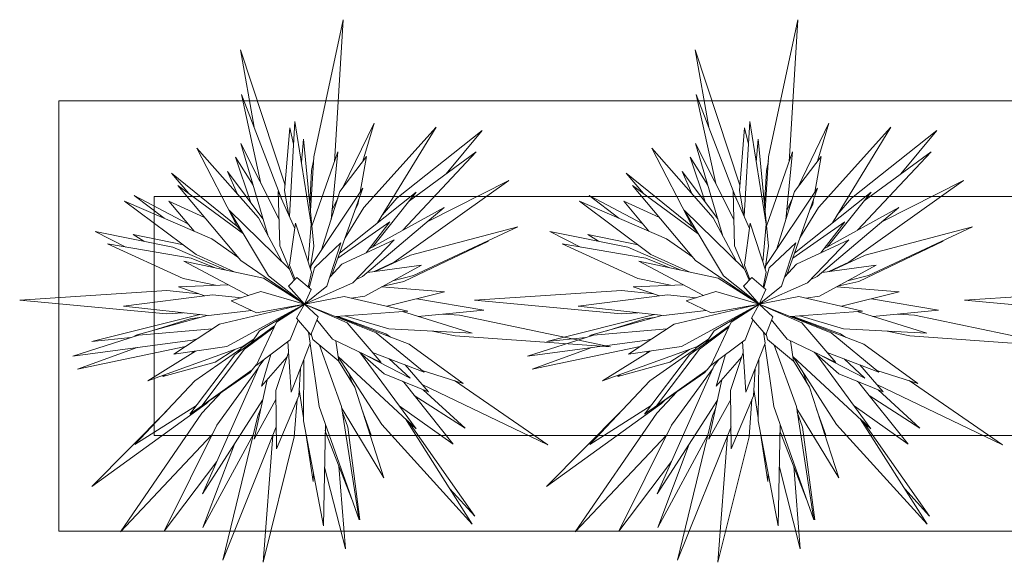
# Model space of a CAD drawing. Header units: millimetres. Extents: x 0 to 1184, y 0 to 836.
# Tile 206 of 241: x 755.19 to 765.5, y 612.37 to 618.04. Entities that reach past the tile are written whole.
import ezdxf
from ezdxf.xclip import XClip

# ---------------------------------------------------------------- set-up
doc = ezdxf.new("R2010")
doc.units = ezdxf.units.MM
doc.header["$MEASUREMENT"] = 0
doc.header["$XCLIPFRAME"] = 0
doc.layers.add('Интерьер - Мебель', color=7, linetype='Continuous')

# ---------------------------------------------------------------- blocks, each defined once
blk = doc.blocks.new('Чертеж_4_4', base_point=(-278.479, 89.564))
at = {"layer": 'Интерьер - Мебель', "color": 7, "linetype": 'Continuous', "lineweight": 15}
for p, q in [((758.269, 616.608), (758.575, 618.042)), ((758.269, 616.608), (758.575, 618.042)), ((758.575, 618.042), (758.484, 616.556)), ((758.575, 618.042), (758.484, 616.556)), ((763.03, 616.608), (763.335, 618.042)), ((763.03, 616.608), (763.335, 618.042)), ((763.335, 618.042), (763.244, 616.556)), ((763.335, 618.042), (763.244, 616.556)), ((757.643, 616.919), (757.5, 617.726)), ((757.5, 617.726), (757.968, 616.31)), ((757.643, 616.919), (757.5, 617.726)), ((757.5, 617.726), (757.968, 616.31)), ((762.403, 616.919), (762.26, 617.726)), ((762.26, 617.726), (762.728, 616.31)), ((762.403, 616.919), (762.26, 617.726)), ((762.26, 617.726), (762.728, 616.31)), ((770.599, 617.192), (755.599, 617.192)), ((755.599, 617.192), (755.599, 612.692)), ((757.716, 616.327), (757.512, 617.26)), ((757.512, 617.26), (757.934, 616.16)), ((757.716, 616.327), (757.512, 617.26)), ((757.512, 617.26), (757.934, 616.16)), ((762.476, 616.327), (762.272, 617.26)), ((762.272, 617.26), (762.695, 616.16)), ((762.476, 616.327), (762.272, 617.26)), ((762.272, 617.26), (762.695, 616.16)), ((758.013, 615.985), (758.071, 616.976)), ((758.013, 615.985), (758.071, 616.976)), ((758.071, 616.976), (758.243, 615.902)), ((758.071, 616.976), (758.243, 615.902)), ((758.574, 616.286), (758.899, 616.96)), ((758.574, 616.286), (758.899, 616.96)), ((758.899, 616.96), (758.782, 616.561)), ((758.899, 616.96), (758.782, 616.561)), ((762.773, 615.985), (762.832, 616.976)), ((762.773, 615.985), (762.832, 616.976)), ((762.832, 616.976), (763.003, 615.902)), ((762.832, 616.976), (763.003, 615.902)), ((763.335, 616.286), (763.659, 616.96)), ((763.335, 616.286), (763.659, 616.96)), ((763.659, 616.96), (763.542, 616.561)), ((763.659, 616.96), (763.542, 616.561)), ((757.963, 616.254), (758.017, 616.911)), ((757.963, 616.254), (758.017, 616.911)), ((758.017, 616.911), (758.057, 616.739)), ((758.017, 616.911), (758.057, 616.739)), ((758.792, 616.077), (759.548, 616.916)), ((758.792, 616.077), (759.548, 616.916)), ((759.548, 616.916), (758.937, 615.918)), ((759.548, 616.916), (758.937, 615.918)), ((759.139, 616.174), (760.031, 616.881)), ((759.139, 616.174), (760.031, 616.881)), ((760.031, 616.881), (759.655, 616.43)), ((760.031, 616.881), (759.655, 616.43)), ((762.724, 616.254), (762.777, 616.911)), ((762.724, 616.254), (762.777, 616.911)), ((762.777, 616.911), (762.818, 616.739)), ((762.777, 616.911), (762.818, 616.739)), ((763.552, 616.077), (764.308, 616.916)), ((763.552, 616.077), (764.308, 616.916)), ((764.308, 616.916), (763.697, 615.918)), ((764.308, 616.916), (763.697, 615.918)), ((763.899, 616.174), (764.791, 616.881)), ((763.899, 616.174), (764.791, 616.881)), ((764.791, 616.881), (764.415, 616.43)), ((764.791, 616.881), (764.415, 616.43)), ((757.791, 615.779), (757.504, 616.748)), ((757.504, 616.748), (757.905, 615.952)), ((757.791, 615.779), (757.504, 616.748)), ((757.504, 616.748), (757.905, 615.952)), ((758.139, 616.551), (758.161, 616.791)), ((758.139, 616.551), (758.161, 616.791)), ((758.161, 616.791), (758.27, 615.672)), ((758.161, 616.791), (758.27, 615.672)), ((762.551, 615.779), (762.264, 616.748)), ((762.264, 616.748), (762.665, 615.952)), ((762.551, 615.779), (762.264, 616.748)), ((762.264, 616.748), (762.665, 615.952)), ((762.9, 616.551), (762.921, 616.791)), ((762.9, 616.551), (762.921, 616.791)), ((762.921, 616.791), (763.03, 615.672)), ((762.921, 616.791), (763.03, 615.672)), ((757.467, 615.881), (757.045, 616.697)), ((757.045, 616.697), (757.69, 615.968)), ((757.467, 615.881), (757.045, 616.697)), ((757.045, 616.697), (757.69, 615.968)), ((758.249, 615.883), (758.52, 616.661)), ((758.249, 615.883), (758.52, 616.661)), ((758.52, 616.661), (758.45, 615.95)), ((758.52, 616.661), (758.45, 615.95)), ((759.97, 616.661), (759.201, 615.839)), ((759.97, 616.661), (759.201, 615.839)), ((759.27, 616.148), (759.97, 616.661)), ((759.27, 616.148), (759.97, 616.661)), ((762.228, 615.881), (761.806, 616.697)), ((761.806, 616.697), (762.45, 615.968)), ((762.228, 615.881), (761.806, 616.697)), ((761.806, 616.697), (762.45, 615.968)), ((763.009, 615.883), (763.28, 616.661)), ((763.009, 615.883), (763.28, 616.661)), ((763.28, 616.661), (763.21, 615.95)), ((763.28, 616.661), (763.21, 615.95)), ((764.73, 616.661), (763.961, 615.839)), ((764.73, 616.661), (763.961, 615.839)), ((764.03, 616.148), (764.73, 616.661)), ((764.03, 616.148), (764.73, 616.661)), ((757.605, 616.136), (757.45, 616.605)), ((757.45, 616.605), (757.633, 616.312)), ((757.605, 616.136), (757.45, 616.605)), ((757.45, 616.605), (757.633, 616.312)), ((758.234, 616.043), (758.269, 616.608)), ((758.234, 616.043), (758.269, 616.608)), ((758.246, 616.465), (758.267, 616.564)), ((758.246, 616.465), (758.267, 616.564)), ((758.542, 616.243), (758.819, 616.611)), ((758.542, 616.243), (758.819, 616.611)), ((758.819, 616.611), (758.754, 616.236)), ((758.819, 616.611), (758.754, 616.236)), ((762.365, 616.136), (762.21, 616.605)), ((762.21, 616.605), (762.393, 616.312)), ((762.365, 616.136), (762.21, 616.605)), ((762.21, 616.605), (762.393, 616.312)), ((762.994, 616.043), (763.03, 616.608)), ((762.994, 616.043), (763.03, 616.608)), ((763.006, 616.465), (763.027, 616.564)), ((763.006, 616.465), (763.027, 616.564)), ((763.302, 616.243), (763.579, 616.611)), ((763.302, 616.243), (763.579, 616.611)), ((763.579, 616.611), (763.514, 616.236)), ((763.579, 616.611), (763.514, 616.236)), ((756.96, 616.222), (756.78, 616.438)), ((756.78, 616.438), (757.473, 615.876)), ((756.96, 616.222), (756.78, 616.438)), ((756.78, 616.438), (757.473, 615.876)), ((757.465, 616.222), (757.366, 616.455)), ((757.366, 616.455), (757.737, 615.96)), ((757.465, 616.222), (757.366, 616.455)), ((757.366, 616.455), (757.737, 615.96)), ((758.227, 616.111), (758.246, 616.465)), ((758.227, 616.111), (758.246, 616.465)), ((761.72, 616.222), (761.54, 616.438)), ((761.54, 616.438), (762.233, 615.876)), ((761.72, 616.222), (761.54, 616.438)), ((761.54, 616.438), (762.233, 615.876)), ((762.225, 616.222), (762.126, 616.455)), ((762.126, 616.455), (762.497, 615.96)), ((762.225, 616.222), (762.126, 616.455)), ((762.126, 616.455), (762.497, 615.96)), ((762.987, 616.111), (763.006, 616.465)), ((762.987, 616.111), (763.006, 616.465)), ((760.309, 616.36), (759.109, 615.505)), ((760.309, 616.36), (759.109, 615.505)), ((759.461, 615.931), (760.309, 616.36)), ((759.461, 615.931), (760.309, 616.36)), ((765.069, 616.36), (763.869, 615.505)), ((765.069, 616.36), (763.869, 615.505)), ((764.221, 615.931), (765.069, 616.36)), ((764.221, 615.931), (765.069, 616.36)), ((757.504, 615.522), (756.844, 616.308)), ((756.844, 616.308), (757.532, 615.802)), ((757.504, 615.522), (756.844, 616.308)), ((756.844, 616.308), (757.532, 615.802)), ((757.913, 615.675), (757.897, 616.244)), ((757.897, 616.244), (758.07, 615.858)), ((757.913, 615.675), (757.897, 616.244)), ((757.897, 616.244), (758.07, 615.858)), ((758.009, 615.994), (757.963, 616.254)), ((758.009, 615.994), (757.963, 616.254)), ((758.241, 615.472), (758.783, 616.279)), ((758.241, 615.472), (758.783, 616.279)), ((758.351, 615.636), (758.542, 616.243)), ((758.351, 615.636), (758.542, 616.243)), ((758.783, 616.279), (758.459, 615.374)), ((758.783, 616.279), (758.459, 615.374)), ((758.539, 615.598), (759.342, 616.239)), ((758.539, 615.598), (759.342, 616.239)), ((759.342, 616.239), (758.883, 615.663)), ((759.342, 616.239), (758.883, 615.663)), ((762.264, 615.522), (761.604, 616.308)), ((761.604, 616.308), (762.293, 615.802)), ((762.264, 615.522), (761.604, 616.308)), ((761.604, 616.308), (762.293, 615.802)), ((762.673, 615.675), (762.657, 616.244)), ((762.657, 616.244), (762.83, 615.858)), ((762.673, 615.675), (762.657, 616.244)), ((762.657, 616.244), (762.83, 615.858)), ((762.769, 615.994), (762.724, 616.254)), ((762.769, 615.994), (762.724, 616.254)), ((763.001, 615.472), (763.543, 616.279)), ((763.001, 615.472), (763.543, 616.279)), ((763.111, 615.636), (763.302, 616.243)), ((763.111, 615.636), (763.302, 616.243)), ((763.543, 616.279), (763.219, 615.374)), ((763.543, 616.279), (763.219, 615.374)), ((763.299, 615.598), (764.102, 616.239)), ((763.299, 615.598), (764.102, 616.239)), ((764.102, 616.239), (763.643, 615.663)), ((764.102, 616.239), (763.643, 615.663)), ((757.037, 615.587), (756.289, 616.144)), ((756.289, 616.144), (757.2, 615.751)), ((757.037, 615.587), (756.289, 616.144)), ((756.289, 616.144), (757.2, 615.751)), ((756.703, 615.965), (756.39, 616.204)), ((756.39, 616.204), (756.952, 615.907)), ((756.703, 615.965), (756.39, 616.204)), ((756.39, 616.204), (756.952, 615.907)), ((769.599, 616.192), (756.599, 616.192)), ((756.599, 616.192), (756.599, 613.692)), ((757.016, 615.831), (756.752, 616.144)), ((756.752, 616.144), (757.125, 615.973)), ((757.016, 615.831), (756.752, 616.144)), ((756.752, 616.144), (757.125, 615.973)), ((758.459, 616.047), (758.52, 616.174)), ((758.459, 616.047), (758.52, 616.174)), ((758.741, 616.162), (758.731, 616.109)), ((758.741, 616.162), (758.731, 616.109)), ((758.988, 616.001), (759.139, 616.174)), ((758.988, 616.001), (759.139, 616.174)), ((761.797, 615.587), (761.049, 616.144)), ((761.049, 616.144), (761.96, 615.751)), ((761.797, 615.587), (761.049, 616.144)), ((761.049, 616.144), (761.96, 615.751)), ((761.463, 615.965), (761.15, 616.204)), ((761.15, 616.204), (761.712, 615.907)), ((761.463, 615.965), (761.15, 616.204)), ((761.15, 616.204), (761.712, 615.907)), ((761.776, 615.831), (761.513, 616.144)), ((761.513, 616.144), (761.886, 615.973)), ((761.776, 615.831), (761.513, 616.144)), ((761.513, 616.144), (761.886, 615.973)), ((763.22, 616.047), (763.28, 616.174)), ((763.22, 616.047), (763.28, 616.174)), ((763.501, 616.162), (763.492, 616.109)), ((763.501, 616.162), (763.492, 616.109)), ((763.748, 616.001), (763.899, 616.174)), ((763.748, 616.001), (763.899, 616.174)), ((757.796, 615.361), (757.384, 616.05)), ((757.384, 616.05), (758.016, 615.434)), ((757.796, 615.361), (757.384, 616.05)), ((757.384, 616.05), (758.016, 615.434)), ((758.597, 615.759), (758.792, 616.077)), ((758.597, 615.759), (758.792, 616.077)), ((758.731, 616.109), (758.702, 616.055)), ((758.731, 616.109), (758.702, 616.055)), ((759.632, 616.076), (758.779, 615.354)), ((759.632, 616.076), (758.779, 615.354)), ((758.849, 615.644), (759.632, 616.076)), ((758.849, 615.644), (759.632, 616.076)), ((762.556, 615.361), (762.144, 616.05)), ((762.144, 616.05), (762.776, 615.434)), ((762.556, 615.361), (762.144, 616.05)), ((762.144, 616.05), (762.776, 615.434)), ((763.357, 615.759), (763.552, 616.077)), ((763.357, 615.759), (763.552, 616.077)), ((763.492, 616.109), (763.463, 616.055)), ((763.492, 616.109), (763.463, 616.055)), ((764.392, 616.076), (763.539, 615.354)), ((764.392, 616.076), (763.539, 615.354)), ((763.609, 615.644), (764.392, 616.076)), ((763.609, 615.644), (764.392, 616.076)), ((757.69, 615.968), (757.93, 615.518)), ((757.69, 615.968), (757.93, 615.518)), ((758.521, 615.549), (759.066, 615.926)), ((758.521, 615.549), (759.066, 615.926)), ((759.066, 615.926), (758.816, 615.602)), ((759.066, 615.926), (758.816, 615.602)), ((762.45, 615.968), (762.691, 615.518)), ((762.45, 615.968), (762.691, 615.518)), ((763.282, 615.549), (763.827, 615.926)), ((763.282, 615.549), (763.827, 615.926)), ((763.827, 615.926), (763.576, 615.602)), ((763.827, 615.926), (763.576, 615.602)), ((756.3, 615.664), (755.979, 615.827)), ((755.979, 615.827), (756.795, 615.662)), ((756.3, 615.664), (755.979, 615.827)), ((755.979, 615.827), (756.795, 615.662)), ((757.524, 615.816), (757.467, 615.881)), ((757.524, 615.816), (757.467, 615.881)), ((758.016, 615.474), (758.077, 615.914)), ((758.016, 615.474), (758.077, 615.914)), ((758.077, 615.914), (758.244, 615.402)), ((758.077, 615.914), (758.244, 615.402)), ((758.243, 615.902), (758.21, 615.509)), ((758.243, 615.902), (758.21, 615.509)), ((758.937, 615.918), (758.932, 615.912)), ((758.937, 615.918), (758.932, 615.912)), ((759.281, 615.58), (760.405, 615.874)), ((759.281, 615.58), (760.405, 615.874)), ((760.405, 615.874), (759.314, 615.367)), ((760.405, 615.874), (759.314, 615.367)), ((761.06, 615.664), (760.739, 615.827)), ((760.739, 615.827), (761.555, 615.662)), ((761.06, 615.664), (760.739, 615.827)), ((760.739, 615.827), (761.555, 615.662)), ((762.284, 615.816), (762.228, 615.881)), ((762.284, 615.816), (762.228, 615.881)), ((762.776, 615.474), (762.838, 615.914)), ((762.776, 615.474), (762.838, 615.914)), ((762.838, 615.914), (763.005, 615.402)), ((762.838, 615.914), (763.005, 615.402)), ((763.003, 615.902), (762.97, 615.509)), ((763.003, 615.902), (762.97, 615.509)), ((763.697, 615.918), (763.692, 615.912)), ((763.697, 615.918), (763.692, 615.912)), ((764.041, 615.58), (765.165, 615.874)), ((764.041, 615.58), (765.165, 615.874)), ((765.165, 615.874), (764.075, 615.367)), ((765.165, 615.874), (764.075, 615.367)), ((756.488, 615.724), (756.377, 615.795)), ((756.377, 615.795), (756.904, 615.686)), ((756.488, 615.724), (756.377, 615.795)), ((756.377, 615.795), (756.904, 615.686)), ((757.2, 615.751), (757.474, 615.558)), ((757.2, 615.751), (757.474, 615.558)), ((758.562, 615.484), (759.109, 615.739)), ((758.562, 615.484), (759.109, 615.739)), ((759.109, 615.739), (758.677, 615.291)), ((759.109, 615.739), (758.677, 615.291)), ((760.098, 615.724), (759.213, 615.304)), ((760.098, 615.724), (759.213, 615.304)), ((760.072, 615.719), (760.098, 615.724)), ((760.072, 615.719), (760.098, 615.724)), ((761.248, 615.724), (761.138, 615.795)), ((761.138, 615.795), (761.664, 615.686)), ((761.248, 615.724), (761.138, 615.795)), ((761.138, 615.795), (761.664, 615.686)), ((761.96, 615.751), (762.235, 615.558)), ((761.96, 615.751), (762.235, 615.558)), ((763.322, 615.484), (763.869, 615.739)), ((763.322, 615.484), (763.869, 615.739)), ((763.869, 615.739), (763.437, 615.291)), ((763.869, 615.739), (763.437, 615.291)), ((764.858, 615.724), (763.973, 615.304)), ((764.858, 615.724), (763.973, 615.304)), ((764.832, 615.719), (764.858, 615.724)), ((764.832, 615.719), (764.858, 615.724)), ((756.9, 615.336), (756.11, 615.696)), ((756.11, 615.696), (756.985, 615.548)), ((756.9, 615.336), (756.11, 615.696)), ((756.11, 615.696), (756.985, 615.548)), ((756.795, 615.662), (757.35, 615.421)), ((756.795, 615.662), (757.35, 615.421)), ((758.015, 615.436), (757.913, 615.675)), ((758.015, 615.436), (757.913, 615.675)), ((758.27, 615.672), (758.232, 615.439)), ((758.27, 615.672), (758.232, 615.439)), ((758.275, 615.445), (758.552, 615.706)), ((758.275, 615.445), (758.552, 615.706)), ((758.552, 615.706), (758.405, 615.253)), ((758.552, 615.706), (758.405, 615.253)), ((761.661, 615.336), (760.87, 615.696)), ((760.87, 615.696), (761.745, 615.548)), ((761.661, 615.336), (760.87, 615.696)), ((760.87, 615.696), (761.745, 615.548)), ((761.555, 615.662), (762.11, 615.421)), ((761.555, 615.662), (762.11, 615.421)), ((762.775, 615.436), (762.673, 615.675)), ((762.775, 615.436), (762.673, 615.675)), ((763.03, 615.672), (762.992, 615.439)), ((763.03, 615.672), (762.992, 615.439)), ((763.036, 615.445), (763.313, 615.706)), ((763.036, 615.445), (763.313, 615.706)), ((763.313, 615.706), (763.165, 615.253)), ((763.313, 615.706), (763.165, 615.253)), ((757.587, 615.158), (756.91, 615.515)), ((756.91, 615.515), (757.743, 615.338)), ((757.587, 615.158), (756.91, 615.515)), ((756.91, 615.515), (757.743, 615.338)), ((756.985, 615.548), (757.235, 615.446)), ((756.985, 615.548), (757.235, 615.446)), ((757.437, 615.403), (757.037, 615.587)), ((757.437, 615.403), (757.037, 615.587)), ((758.172, 615.066), (757.504, 615.522)), ((758.172, 615.066), (757.504, 615.522)), ((758.911, 615.409), (759.281, 615.58)), ((758.911, 615.409), (759.281, 615.58)), ((762.347, 615.158), (761.67, 615.515)), ((761.67, 615.515), (762.503, 615.338)), ((762.347, 615.158), (761.67, 615.515)), ((761.67, 615.515), (762.503, 615.338)), ((761.745, 615.548), (761.996, 615.446)), ((761.745, 615.548), (761.996, 615.446)), ((762.198, 615.403), (761.797, 615.587)), ((762.198, 615.403), (761.797, 615.587)), ((762.932, 615.066), (762.264, 615.522)), ((762.932, 615.066), (762.264, 615.522)), ((763.672, 615.409), (764.041, 615.58)), ((763.672, 615.409), (764.041, 615.58)), ((758.073, 615.325), (758.016, 615.474)), ((758.073, 615.325), (758.016, 615.474)), ((758.016, 615.434), (758.065, 615.317)), ((758.016, 615.434), (758.065, 615.317)), ((758.219, 615.238), (758.275, 615.445)), ((758.219, 615.238), (758.275, 615.445)), ((758.234, 615.433), (758.241, 615.472)), ((758.234, 615.433), (758.241, 615.472)), ((758.436, 615.35), (758.562, 615.484)), ((758.436, 615.35), (758.562, 615.484)), ((759.395, 615.473), (758.803, 615.149)), ((759.395, 615.473), (758.803, 615.149)), ((758.83, 615.398), (759.395, 615.473)), ((758.83, 615.398), (759.395, 615.473)), ((759.109, 615.505), (758.9, 615.407)), ((759.109, 615.505), (758.9, 615.407)), ((762.833, 615.325), (762.776, 615.474)), ((762.833, 615.325), (762.776, 615.474)), ((762.776, 615.434), (762.826, 615.317)), ((762.776, 615.434), (762.826, 615.317)), ((762.979, 615.238), (763.036, 615.445)), ((762.979, 615.238), (763.036, 615.445)), ((762.994, 615.433), (763.001, 615.472)), ((762.994, 615.433), (763.001, 615.472)), ((763.197, 615.35), (763.322, 615.484)), ((763.197, 615.35), (763.322, 615.484)), ((764.155, 615.473), (763.563, 615.149)), ((764.155, 615.473), (763.563, 615.149)), ((763.59, 615.398), (764.155, 615.473)), ((763.59, 615.398), (764.155, 615.473)), ((763.869, 615.505), (763.66, 615.407)), ((763.869, 615.505), (763.66, 615.407)), ((757.24, 615.264), (756.9, 615.336)), ((757.24, 615.264), (756.9, 615.336)), ((757.743, 615.338), (758.172, 615.066)), ((757.743, 615.338), (758.172, 615.066)), ((758.172, 615.066), (757.796, 615.361)), ((758.172, 615.066), (757.796, 615.361)), ((758.005, 615.255), (758.092, 615.346)), ((758.005, 615.255), (758.092, 615.346)), ((758.092, 615.346), (758.241, 615.218)), ((758.092, 615.346), (758.241, 615.218)), ((758.244, 615.402), (758.21, 615.245)), ((758.244, 615.402), (758.21, 615.245)), ((758.779, 615.354), (758.705, 615.319)), ((758.779, 615.354), (758.705, 615.319)), ((759.213, 615.304), (758.995, 615.254)), ((759.213, 615.304), (758.995, 615.254)), ((759.314, 615.367), (759.095, 615.309)), ((759.314, 615.367), (759.095, 615.309)), ((762.001, 615.264), (761.661, 615.336)), ((762.001, 615.264), (761.661, 615.336)), ((762.503, 615.338), (762.932, 615.066)), ((762.503, 615.338), (762.932, 615.066)), ((762.932, 615.066), (762.556, 615.361)), ((762.932, 615.066), (762.556, 615.361)), ((762.766, 615.255), (762.853, 615.346)), ((762.766, 615.255), (762.853, 615.346)), ((762.853, 615.346), (763.001, 615.218)), ((762.853, 615.346), (763.001, 615.218)), ((763.005, 615.402), (762.971, 615.245)), ((763.005, 615.402), (762.971, 615.245)), ((763.539, 615.354), (763.465, 615.319)), ((763.539, 615.354), (763.465, 615.319)), ((763.973, 615.304), (763.755, 615.254)), ((763.973, 615.304), (763.755, 615.254)), ((764.075, 615.367), (763.855, 615.309)), ((764.075, 615.367), (763.855, 615.309)), ((755.19, 615.108), (756.73, 615.208)), ((755.19, 615.108), (756.73, 615.208)), ((756.73, 615.208), (757.067, 615.175)), ((756.73, 615.208), (757.067, 615.175)), ((756.851, 615.246), (757.375, 615.27)), ((756.851, 615.246), (757.375, 615.27)), ((757.127, 615.155), (756.851, 615.246)), ((757.127, 615.155), (756.851, 615.246)), ((758.172, 615.066), (758.005, 615.255)), ((758.172, 615.066), (758.005, 615.255)), ((758.677, 615.291), (758.172, 615.066)), ((758.677, 615.291), (758.172, 615.066)), ((758.405, 615.253), (758.172, 615.066)), ((758.405, 615.253), (758.172, 615.066)), ((758.241, 615.218), (758.172, 615.066)), ((758.241, 615.218), (758.172, 615.066)), ((758.979, 615.246), (759.637, 615.195)), ((758.979, 615.246), (759.637, 615.195)), ((759.95, 615.108), (761.49, 615.208)), ((759.95, 615.108), (761.49, 615.208)), ((761.49, 615.208), (761.827, 615.175)), ((761.49, 615.208), (761.827, 615.175)), ((761.611, 615.246), (762.135, 615.27)), ((761.611, 615.246), (762.135, 615.27)), ((761.887, 615.155), (761.611, 615.246)), ((761.887, 615.155), (761.611, 615.246)), ((762.932, 615.066), (762.766, 615.255)), ((762.932, 615.066), (762.766, 615.255)), ((763.437, 615.291), (762.932, 615.066)), ((763.437, 615.291), (762.932, 615.066)), ((763.165, 615.253), (762.932, 615.066)), ((763.165, 615.253), (762.932, 615.066)), ((763.001, 615.218), (762.932, 615.066)), ((763.001, 615.218), (762.932, 615.066)), ((763.739, 615.246), (764.397, 615.195)), ((763.739, 615.246), (764.397, 615.195)), ((765.081, 615.108), (766.621, 615.208)), ((765.081, 615.108), (766.621, 615.208)), ((756.726, 614.965), (755.19, 615.108)), ((756.726, 614.965), (755.19, 615.108)), ((756.277, 615.047), (757.21, 615.165)), ((756.277, 615.047), (757.21, 615.165)), ((757.21, 615.165), (757.513, 615.134)), ((757.21, 615.165), (757.513, 615.134)), ((757.405, 615.1), (757.716, 615.199)), ((757.405, 615.1), (757.716, 615.199)), ((757.668, 614.975), (757.405, 615.1)), ((757.668, 614.975), (757.405, 615.1)), ((757.716, 615.199), (758.172, 615.066)), ((757.716, 615.199), (758.172, 615.066)), ((758.172, 615.066), (758.585, 615.148)), ((758.172, 615.066), (758.585, 615.148)), ((758.585, 615.148), (759.253, 614.993)), ((758.585, 615.148), (759.253, 614.993)), ((758.803, 615.149), (758.661, 615.13)), ((758.803, 615.149), (758.661, 615.13)), ((759.637, 615.195), (759.034, 615.044)), ((759.637, 615.195), (759.034, 615.044)), ((759.347, 615.122), (760.049, 615.005)), ((759.347, 615.122), (760.049, 615.005)), ((761.486, 614.965), (759.95, 615.108)), ((761.486, 614.965), (759.95, 615.108)), ((761.037, 615.047), (761.97, 615.165)), ((761.037, 615.047), (761.97, 615.165)), ((761.97, 615.165), (762.273, 615.134)), ((761.97, 615.165), (762.273, 615.134)), ((762.165, 615.1), (762.476, 615.199)), ((762.165, 615.1), (762.476, 615.199)), ((762.428, 614.975), (762.165, 615.1)), ((762.428, 614.975), (762.165, 615.1)), ((762.476, 615.199), (762.932, 615.066)), ((762.476, 615.199), (762.932, 615.066)), ((762.932, 615.066), (763.345, 615.148)), ((762.932, 615.066), (763.345, 615.148)), ((763.345, 615.148), (764.013, 614.993)), ((763.345, 615.148), (764.013, 614.993)), ((763.563, 615.149), (763.421, 615.13)), ((763.563, 615.149), (763.421, 615.13)), ((764.397, 615.195), (763.794, 615.044)), ((764.397, 615.195), (763.794, 615.044)), ((764.107, 615.122), (764.809, 615.005)), ((764.107, 615.122), (764.809, 615.005)), ((766.617, 614.965), (765.081, 615.108)), ((766.617, 614.965), (765.081, 615.108)), ((757.168, 614.947), (756.277, 615.047)), ((757.168, 614.947), (756.277, 615.047)), ((757.615, 615), (757.168, 614.947)), ((757.615, 615), (757.168, 614.947)), ((757.281, 614.858), (758.172, 615.066)), ((757.281, 614.858), (758.172, 615.066)), ((758.172, 615.066), (757.358, 614.623)), ((758.172, 615.066), (757.358, 614.623)), ((758.172, 615.066), (757.668, 614.975)), ((758.172, 615.066), (757.668, 614.975)), ((757.7, 614.788), (758.172, 615.066)), ((757.7, 614.788), (758.172, 615.066)), ((757.877, 614.878), (758.172, 615.066)), ((757.877, 614.878), (758.172, 615.066)), ((758.088, 614.92), (758.172, 615.066)), ((758.088, 614.92), (758.172, 615.066)), ((758.172, 615.066), (758.923, 614.766)), ((758.172, 615.066), (758.619, 614.871)), ((758.172, 615.066), (758.313, 614.935)), ((758.172, 615.066), (758.923, 614.766)), ((758.172, 615.066), (758.619, 614.871)), ((758.172, 615.066), (758.313, 614.935)), ((760.049, 615.005), (759.361, 614.937)), ((760.049, 615.005), (759.361, 614.937)), ((761.928, 614.947), (761.037, 615.047)), ((761.928, 614.947), (761.037, 615.047)), ((762.375, 615), (761.928, 614.947)), ((762.375, 615), (761.928, 614.947)), ((762.042, 614.858), (762.932, 615.066)), ((762.042, 614.858), (762.932, 615.066)), ((762.932, 615.066), (762.119, 614.623)), ((762.932, 615.066), (762.119, 614.623)), ((762.932, 615.066), (762.428, 614.975)), ((762.932, 615.066), (762.428, 614.975)), ((762.461, 614.788), (762.932, 615.066)), ((762.461, 614.788), (762.932, 615.066)), ((762.637, 614.878), (762.932, 615.066)), ((762.637, 614.878), (762.932, 615.066)), ((762.849, 614.92), (762.932, 615.066)), ((762.849, 614.92), (762.932, 615.066)), ((762.932, 615.066), (763.683, 614.766)), ((762.932, 615.066), (763.379, 614.871)), ((762.932, 615.066), (763.073, 614.935)), ((762.932, 615.066), (763.683, 614.766)), ((762.932, 615.066), (763.379, 614.871)), ((762.932, 615.066), (763.073, 614.935)), ((764.809, 615.005), (764.122, 614.937)), ((764.809, 615.005), (764.122, 614.937)), ((755.947, 614.676), (757.076, 614.957)), ((755.947, 614.676), (757.076, 614.957)), ((756.396, 614.738), (757.151, 614.949)), ((756.396, 614.738), (757.151, 614.949)), ((756.574, 614.788), (756.973, 614.914)), ((756.574, 614.788), (756.973, 614.914)), ((756.902, 614.977), (756.726, 614.965)), ((756.902, 614.977), (756.726, 614.965)), ((756.973, 614.914), (757.072, 614.927)), ((756.973, 614.914), (757.072, 614.927)), ((758.105, 614.9), (758.023, 614.693)), ((758.105, 614.9), (758.023, 614.693)), ((758.239, 614.744), (758.088, 614.92)), ((758.239, 614.744), (758.088, 614.92)), ((758.313, 614.935), (758.239, 614.744)), ((758.313, 614.935), (758.239, 614.744)), ((758.464, 614.699), (758.301, 614.903)), ((758.464, 614.699), (758.301, 614.903)), ((759.253, 614.993), (758.498, 614.936)), ((759.253, 614.993), (758.498, 614.936)), ((758.51, 614.936), (759.266, 614.647)), ((758.51, 614.936), (759.266, 614.647)), ((758.525, 614.938), (759.023, 614.756)), ((758.525, 614.938), (759.023, 614.756)), ((759.053, 614.809), (758.595, 614.943)), ((759.053, 614.809), (758.595, 614.943)), ((759.196, 614.988), (759.927, 614.763)), ((759.196, 614.988), (759.927, 614.763)), ((759.623, 614.963), (759.794, 614.951)), ((759.623, 614.963), (759.794, 614.951)), ((759.794, 614.951), (761.376, 614.62)), ((759.794, 614.951), (761.376, 614.62)), ((760.707, 614.676), (761.836, 614.957)), ((760.707, 614.676), (761.836, 614.957)), ((761.156, 614.738), (761.911, 614.949)), ((761.156, 614.738), (761.911, 614.949)), ((761.335, 614.788), (761.733, 614.914)), ((761.335, 614.788), (761.733, 614.914)), ((761.662, 614.977), (761.486, 614.965)), ((761.662, 614.977), (761.486, 614.965)), ((761.733, 614.914), (761.833, 614.927)), ((761.733, 614.914), (761.833, 614.927)), ((762.866, 614.9), (762.783, 614.693)), ((762.866, 614.9), (762.783, 614.693)), ((762.999, 614.744), (762.849, 614.92)), ((762.999, 614.744), (762.849, 614.92)), ((763.073, 614.935), (762.999, 614.744)), ((763.073, 614.935), (762.999, 614.744)), ((763.224, 614.699), (763.061, 614.903)), ((763.224, 614.699), (763.061, 614.903)), ((764.013, 614.993), (763.259, 614.936)), ((764.013, 614.993), (763.259, 614.936)), ((763.271, 614.936), (764.026, 614.647)), ((763.271, 614.936), (764.026, 614.647)), ((763.285, 614.938), (763.783, 614.756)), ((763.285, 614.938), (763.783, 614.756)), ((763.813, 614.809), (763.355, 614.943)), ((763.813, 614.809), (763.355, 614.943)), ((763.957, 614.988), (764.687, 614.763)), ((763.957, 614.988), (764.687, 614.763)), ((764.383, 614.963), (764.555, 614.951)), ((764.383, 614.963), (764.555, 614.951)), ((764.555, 614.951), (766.137, 614.62)), ((764.555, 614.951), (766.137, 614.62)), ((757.207, 614.809), (756.396, 614.738)), ((757.207, 614.809), (756.396, 614.738)), ((756.803, 614.543), (757.281, 614.858)), ((756.803, 614.543), (757.281, 614.858)), ((757.442, 614.535), (757.858, 614.838)), ((757.442, 614.535), (757.858, 614.838)), ((757.544, 614.595), (757.853, 614.826)), ((757.544, 614.595), (757.853, 614.826)), ((757.613, 614.659), (757.7, 614.788)), ((757.613, 614.659), (757.7, 614.788)), ((757.664, 614.424), (757.877, 614.878)), ((757.664, 614.424), (757.877, 614.878)), ((758.619, 614.871), (758.974, 614.455)), ((758.619, 614.871), (758.974, 614.455)), ((759.927, 614.763), (759.053, 614.809)), ((759.927, 614.763), (759.053, 614.809)), ((761.967, 614.809), (761.156, 614.738)), ((761.967, 614.809), (761.156, 614.738)), ((761.563, 614.543), (762.042, 614.858)), ((761.563, 614.543), (762.042, 614.858)), ((762.202, 614.535), (762.618, 614.838)), ((762.202, 614.535), (762.618, 614.838)), ((762.305, 614.595), (762.613, 614.826)), ((762.305, 614.595), (762.613, 614.826)), ((762.373, 614.659), (762.461, 614.788)), ((762.373, 614.659), (762.461, 614.788)), ((762.424, 614.424), (762.637, 614.878)), ((762.424, 614.424), (762.637, 614.878)), ((763.379, 614.871), (763.734, 614.455)), ((763.379, 614.871), (763.734, 614.455)), ((764.687, 614.763), (763.813, 614.809)), ((764.687, 614.763), (763.813, 614.809)), ((755.745, 614.524), (756.425, 614.74)), ((755.745, 614.524), (756.425, 614.74)), ((756.999, 614.688), (755.745, 614.524)), ((756.999, 614.688), (755.745, 614.524)), ((756.355, 614.718), (755.947, 614.676)), ((756.355, 614.718), (755.947, 614.676)), ((757.046, 614.703), (756.999, 614.688)), ((757.046, 614.703), (756.999, 614.688)), ((757.511, 614.608), (757.637, 614.696)), ((757.511, 614.608), (757.637, 614.696)), ((757.644, 614.705), (757.525, 614.624)), ((757.644, 614.705), (757.525, 614.624)), ((758.023, 614.693), (757.664, 614.424)), ((758.023, 614.693), (757.664, 614.424)), ((758.215, 614.772), (758.232, 614.657)), ((758.215, 614.772), (758.232, 614.657)), ((758.257, 614.696), (758.243, 614.755)), ((758.257, 614.696), (758.243, 614.755)), ((758.53, 614.469), (758.257, 614.696)), ((758.53, 614.469), (758.257, 614.696)), ((758.974, 614.455), (758.464, 614.699)), ((758.974, 614.455), (758.464, 614.699)), ((758.923, 614.766), (759.425, 614.354)), ((758.923, 614.766), (759.425, 614.354)), ((759.023, 614.756), (759.073, 614.721)), ((759.023, 614.756), (759.073, 614.721)), ((759.749, 614.735), (759.512, 614.785)), ((759.749, 614.735), (759.512, 614.785)), ((761.376, 614.62), (759.749, 614.735)), ((761.376, 614.62), (759.749, 614.735)), ((760.505, 614.524), (761.185, 614.74)), ((760.505, 614.524), (761.185, 614.74)), ((761.759, 614.688), (760.505, 614.524)), ((761.759, 614.688), (760.505, 614.524)), ((761.115, 614.718), (760.707, 614.676)), ((761.115, 614.718), (760.707, 614.676)), ((761.806, 614.703), (761.759, 614.688)), ((761.806, 614.703), (761.759, 614.688)), ((762.271, 614.608), (762.398, 614.696)), ((762.271, 614.608), (762.398, 614.696)), ((762.404, 614.705), (762.286, 614.624)), ((762.404, 614.705), (762.286, 614.624)), ((762.783, 614.693), (762.424, 614.424)), ((762.783, 614.693), (762.424, 614.424)), ((762.976, 614.772), (762.993, 614.657)), ((762.976, 614.772), (762.993, 614.657)), ((763.017, 614.696), (763.004, 614.755)), ((763.017, 614.696), (763.004, 614.755)), ((763.29, 614.469), (763.017, 614.696)), ((763.29, 614.469), (763.017, 614.696)), ((763.734, 614.455), (763.224, 614.699)), ((763.734, 614.455), (763.224, 614.699)), ((763.683, 614.766), (764.185, 614.354)), ((763.683, 614.766), (764.185, 614.354)), ((763.783, 614.756), (763.833, 614.721)), ((763.783, 614.756), (763.833, 614.721)), ((764.509, 614.735), (764.272, 614.785)), ((764.509, 614.735), (764.272, 614.785)), ((766.137, 614.62), (764.509, 614.735)), ((766.137, 614.62), (764.509, 614.735)), ((756.926, 614.624), (755.795, 614.385)), ((756.926, 614.624), (755.795, 614.385)), ((755.795, 614.385), (756.419, 614.612)), ((755.795, 614.385), (756.419, 614.612)), ((757.525, 614.624), (756.531, 614.263)), ((757.525, 614.624), (756.531, 614.263)), ((757.358, 614.623), (756.803, 614.543)), ((757.358, 614.623), (756.803, 614.543)), ((757.025, 614.265), (757.505, 614.6)), ((757.025, 614.265), (757.505, 614.6)), ((757.096, 614.004), (757.544, 614.595)), ((757.096, 614.004), (757.544, 614.595)), ((757.441, 614.593), (757.235, 614.46)), ((757.441, 614.593), (757.235, 614.46)), ((757.475, 614.559), (757.511, 614.608)), ((757.475, 614.559), (757.511, 614.608)), ((758.032, 614.144), (757.996, 614.674)), ((758.032, 614.144), (757.996, 614.674)), ((758.232, 614.657), (758.032, 614.144)), ((758.232, 614.657), (758.032, 614.144)), ((758.325, 613.995), (758.231, 614.653)), ((758.325, 613.995), (758.231, 614.653)), ((758.327, 614.638), (758.56, 613.997)), ((758.327, 614.638), (758.56, 613.997)), ((758.5, 614.681), (758.53, 614.469)), ((758.5, 614.681), (758.53, 614.469)), ((759.266, 614.647), (759.832, 614.238)), ((759.266, 614.647), (759.832, 614.238)), ((761.686, 614.624), (760.555, 614.385)), ((761.686, 614.624), (760.555, 614.385)), ((760.555, 614.385), (761.179, 614.612)), ((760.555, 614.385), (761.179, 614.612)), ((762.286, 614.624), (761.291, 614.263)), ((762.286, 614.624), (761.291, 614.263)), ((762.119, 614.623), (761.563, 614.543)), ((762.119, 614.623), (761.563, 614.543)), ((761.785, 614.265), (762.266, 614.6)), ((761.785, 614.265), (762.266, 614.6)), ((761.856, 614.004), (762.305, 614.595)), ((761.856, 614.004), (762.305, 614.595)), ((762.202, 614.593), (761.995, 614.46)), ((762.202, 614.593), (761.995, 614.46)), ((762.235, 614.559), (762.271, 614.608)), ((762.235, 614.559), (762.271, 614.608)), ((762.792, 614.144), (762.756, 614.674)), ((762.792, 614.144), (762.756, 614.674)), ((762.993, 614.657), (762.792, 614.144)), ((762.993, 614.657), (762.792, 614.144)), ((763.086, 613.995), (762.991, 614.653)), ((763.086, 613.995), (762.991, 614.653)), ((763.088, 614.638), (763.321, 613.997)), ((763.088, 614.638), (763.321, 613.997)), ((763.26, 614.681), (763.29, 614.469)), ((763.26, 614.681), (763.29, 614.469)), ((764.026, 614.647), (764.592, 614.238)), ((764.026, 614.647), (764.592, 614.238)), ((756.531, 614.263), (757.029, 614.576)), ((756.531, 614.263), (757.029, 614.576)), ((756.971, 613.916), (757.442, 614.535)), ((756.971, 613.916), (757.442, 614.535)), ((756.992, 614.553), (757.019, 614.574)), ((756.992, 614.553), (757.019, 614.574)), ((757.697, 614.419), (757.745, 614.485)), ((757.697, 614.419), (757.745, 614.485)), ((757.721, 614.208), (757.818, 614.54)), ((757.721, 614.208), (757.818, 614.54)), ((757.989, 614.516), (757.721, 614.208)), ((757.989, 614.516), (757.721, 614.208)), ((757.871, 614.163), (758.004, 614.561)), ((757.871, 614.163), (758.004, 614.561)), ((758.16, 613.847), (758.166, 614.487)), ((758.16, 613.847), (758.166, 614.487)), ((759.34, 613.763), (758.523, 614.519)), ((759.34, 613.763), (758.523, 614.519)), ((758.981, 613.808), (758.525, 614.517)), ((758.981, 613.808), (758.525, 614.517)), ((759.004, 614.338), (758.747, 614.563)), ((759.004, 614.338), (758.747, 614.563)), ((758.759, 614.552), (759.34, 613.763)), ((758.759, 614.552), (759.34, 613.763)), ((759.276, 614.291), (758.83, 614.524)), ((759.276, 614.291), (758.83, 614.524)), ((759.425, 614.354), (758.884, 614.561)), ((759.425, 614.354), (758.884, 614.561)), ((759.059, 614.494), (759.276, 614.291)), ((759.059, 614.494), (759.276, 614.291)), ((761.291, 614.263), (761.789, 614.576)), ((761.291, 614.263), (761.789, 614.576)), ((761.732, 613.916), (762.202, 614.535)), ((761.732, 613.916), (762.202, 614.535)), ((761.752, 614.553), (761.779, 614.574)), ((761.752, 614.553), (761.779, 614.574)), ((762.457, 614.419), (762.506, 614.485)), ((762.457, 614.419), (762.506, 614.485)), ((762.482, 614.208), (762.578, 614.54)), ((762.482, 614.208), (762.578, 614.54)), ((762.749, 614.516), (762.482, 614.208)), ((762.749, 614.516), (762.482, 614.208)), ((762.632, 614.163), (762.764, 614.561)), ((762.632, 614.163), (762.764, 614.561)), ((762.92, 613.847), (762.926, 614.487)), ((762.92, 613.847), (762.926, 614.487)), ((764.1, 613.763), (763.283, 614.519)), ((764.1, 613.763), (763.283, 614.519)), ((763.741, 613.808), (763.285, 614.517)), ((763.741, 613.808), (763.285, 614.517)), ((763.765, 614.338), (763.507, 614.563)), ((763.765, 614.338), (763.507, 614.563)), ((763.52, 614.552), (764.1, 613.763)), ((763.52, 614.552), (764.1, 613.763)), ((764.037, 614.291), (763.591, 614.524)), ((764.037, 614.291), (763.591, 614.524)), ((764.185, 614.354), (763.644, 614.561)), ((764.185, 614.354), (763.644, 614.561)), ((763.819, 614.494), (764.037, 614.291)), ((763.819, 614.494), (764.037, 614.291)), ((757.235, 614.46), (756.69, 614.311)), ((757.235, 614.46), (756.69, 614.311)), ((757.625, 614.379), (757.096, 614.004)), ((757.625, 614.379), (757.096, 614.004)), ((757.103, 613.081), (757.697, 614.419)), ((757.103, 613.081), (757.697, 614.419)), ((757.254, 613.801), (757.687, 614.398)), ((757.254, 613.801), (757.687, 614.398)), ((757.62, 614.375), (757.602, 614.353)), ((757.62, 614.375), (757.602, 614.353)), ((757.667, 614.431), (757.625, 614.379)), ((757.667, 614.431), (757.625, 614.379)), ((758.129, 614.393), (758.111, 614.109)), ((758.129, 614.393), (758.111, 614.109)), ((758.529, 614.475), (758.697, 614.198)), ((758.529, 614.475), (758.697, 614.198)), ((759.224, 614.431), (759.47, 614.149)), ((759.224, 614.431), (759.47, 614.149)), ((759.252, 614.42), (759.226, 614.428)), ((759.252, 614.42), (759.226, 614.428)), ((761.995, 614.46), (761.45, 614.311)), ((761.995, 614.46), (761.45, 614.311)), ((762.386, 614.379), (761.856, 614.004)), ((762.386, 614.379), (761.856, 614.004)), ((761.863, 613.081), (762.457, 614.419)), ((761.863, 613.081), (762.457, 614.419)), ((762.014, 613.801), (762.448, 614.398)), ((762.014, 613.801), (762.448, 614.398)), ((762.381, 614.375), (762.363, 614.353)), ((762.381, 614.375), (762.363, 614.353)), ((762.427, 614.431), (762.386, 614.379)), ((762.427, 614.431), (762.386, 614.379)), ((762.889, 614.393), (762.871, 614.109)), ((762.889, 614.393), (762.871, 614.109)), ((763.289, 614.475), (763.457, 614.198)), ((763.289, 614.475), (763.457, 614.198)), ((763.984, 614.431), (764.23, 614.149)), ((763.984, 614.431), (764.23, 614.149)), ((764.012, 614.42), (763.987, 614.428)), ((764.012, 614.42), (763.987, 614.428)), ((756.69, 614.311), (756.712, 614.328)), ((756.69, 614.311), (756.712, 614.328)), ((757.602, 614.353), (756.971, 613.916)), ((757.602, 614.353), (756.971, 613.916)), ((757.644, 613.655), (757.78, 614.275)), ((757.644, 613.655), (757.78, 614.275)), ((758.632, 614.35), (758.673, 614.238)), ((758.632, 614.35), (758.673, 614.238)), ((759.47, 614.149), (759.004, 614.338)), ((759.47, 614.149), (759.004, 614.338)), ((759.832, 614.238), (759.402, 614.373)), ((759.832, 614.238), (759.402, 614.373)), ((761.45, 614.311), (761.472, 614.328)), ((761.45, 614.311), (761.472, 614.328)), ((762.363, 614.353), (761.732, 613.916)), ((762.363, 614.353), (761.732, 613.916)), ((762.404, 613.655), (762.54, 614.275)), ((762.404, 613.655), (762.54, 614.275)), ((763.392, 614.35), (763.433, 614.238)), ((763.392, 614.35), (763.433, 614.238)), ((764.23, 614.149), (763.765, 614.338)), ((764.23, 614.149), (763.765, 614.338)), ((764.592, 614.238), (764.162, 614.373)), ((764.592, 614.238), (764.162, 614.373)), ((756.397, 613.6), (757.025, 614.265)), ((756.397, 613.6), (757.025, 614.265)), ((758.16, 613.877), (758.115, 614.172)), ((758.16, 613.877), (758.115, 614.172)), ((758.697, 614.198), (759.002, 613.249)), ((758.697, 614.198), (759.002, 613.249)), ((759.197, 614.26), (759.211, 614.249)), ((759.197, 614.26), (759.211, 614.249)), ((759.211, 614.249), (759.728, 613.603)), ((759.211, 614.249), (759.728, 613.603)), ((760.719, 613.596), (759.404, 614.225)), ((760.719, 613.596), (759.404, 614.225)), ((759.415, 614.171), (759.854, 613.768)), ((759.415, 614.171), (759.854, 613.768)), ((759.741, 614.267), (760.719, 613.596)), ((759.741, 614.267), (760.719, 613.596)), ((761.157, 613.6), (761.785, 614.265)), ((761.157, 613.6), (761.785, 614.265)), ((762.92, 613.877), (762.875, 614.172)), ((762.92, 613.877), (762.875, 614.172)), ((763.457, 614.198), (763.763, 613.249)), ((763.457, 614.198), (763.763, 613.249)), ((763.958, 614.26), (763.972, 614.249)), ((763.958, 614.26), (763.972, 614.249)), ((763.972, 614.249), (764.489, 613.603)), ((763.972, 614.249), (764.489, 613.603)), ((765.479, 613.596), (764.164, 614.225)), ((765.479, 613.596), (764.164, 614.225)), ((764.175, 614.171), (764.614, 613.768)), ((764.175, 614.171), (764.614, 613.768)), ((764.501, 614.267), (765.479, 613.596)), ((764.501, 614.267), (765.479, 613.596)), ((757.098, 613.925), (757.311, 614.151)), ((757.098, 613.925), (757.311, 614.151)), ((757.872, 614.069), (757.644, 613.655)), ((757.872, 614.069), (757.644, 613.655)), ((757.878, 613.553), (757.871, 614.163)), ((757.878, 613.553), (757.871, 614.163)), ((758.111, 614.109), (757.878, 613.553)), ((758.111, 614.109), (757.878, 613.553)), ((758.095, 614.071), (758.065, 613.677)), ((758.095, 614.071), (758.065, 613.677)), ((759.854, 613.768), (759.321, 614.112)), ((759.854, 613.768), (759.321, 614.112)), ((761.858, 613.925), (762.071, 614.151)), ((761.858, 613.925), (762.071, 614.151)), ((762.633, 614.069), (762.404, 613.655)), ((762.633, 614.069), (762.404, 613.655)), ((762.638, 613.553), (762.632, 614.163)), ((762.638, 613.553), (762.632, 614.163)), ((762.871, 614.109), (762.638, 613.553)), ((762.871, 614.109), (762.638, 613.553)), ((762.855, 614.071), (762.825, 613.677)), ((762.855, 614.071), (762.825, 613.677)), ((764.614, 613.768), (764.081, 614.112)), ((764.614, 613.768), (764.081, 614.112)), ((757.147, 614.026), (755.945, 613.159)), ((757.147, 614.026), (755.945, 613.159)), ((757.041, 614.007), (756.397, 613.6)), ((757.041, 614.007), (756.397, 613.6)), ((757.733, 614.063), (757.103, 613.081)), ((757.733, 614.063), (757.103, 613.081)), ((757.182, 614.062), (757.147, 614.026)), ((757.182, 614.062), (757.147, 614.026)), ((757.682, 613.899), (757.714, 613.974)), ((757.682, 613.899), (757.714, 613.974)), ((758.743, 612.81), (758.325, 613.995)), ((758.743, 612.81), (758.325, 613.995)), ((758.56, 613.997), (758.743, 612.81)), ((758.56, 613.997), (758.743, 612.81)), ((759.002, 613.249), (758.565, 613.97)), ((759.002, 613.249), (758.565, 613.97)), ((758.771, 613.967), (758.87, 613.696)), ((758.771, 613.967), (758.87, 613.696)), ((759.728, 613.603), (759.164, 614.002)), ((759.728, 613.603), (759.164, 614.002)), ((761.907, 614.026), (760.706, 613.159)), ((761.907, 614.026), (760.706, 613.159)), ((761.801, 614.007), (761.157, 613.6)), ((761.801, 614.007), (761.157, 613.6)), ((762.494, 614.063), (761.863, 613.081)), ((762.494, 614.063), (761.863, 613.081)), ((761.942, 614.062), (761.907, 614.026)), ((761.942, 614.062), (761.907, 614.026)), ((762.443, 613.899), (762.474, 613.974)), ((762.443, 613.899), (762.474, 613.974)), ((763.504, 612.81), (763.086, 613.995)), ((763.504, 612.81), (763.086, 613.995)), ((763.321, 613.997), (763.504, 612.81)), ((763.321, 613.997), (763.504, 612.81)), ((763.763, 613.249), (763.325, 613.97)), ((763.763, 613.249), (763.325, 613.97)), ((763.532, 613.967), (763.63, 613.696)), ((763.532, 613.967), (763.63, 613.696)), ((764.489, 613.603), (763.924, 614.002)), ((764.489, 613.603), (763.924, 614.002)), ((755.945, 613.159), (756.73, 613.952)), ((755.945, 613.159), (756.73, 613.952)), ((756.244, 612.686), (757.098, 613.925)), ((756.244, 612.686), (757.098, 613.925)), ((757.315, 612.388), (757.682, 613.899)), ((757.315, 612.388), (757.682, 613.899)), ((758.57, 613.936), (758.625, 613.779)), ((758.57, 613.936), (758.625, 613.779)), ((759.229, 613.866), (759.928, 612.765)), ((759.229, 613.866), (759.928, 612.765)), ((760.706, 613.159), (761.49, 613.952)), ((760.706, 613.159), (761.49, 613.952)), ((761.004, 612.686), (761.858, 613.925)), ((761.004, 612.686), (761.858, 613.925)), ((762.075, 612.388), (762.443, 613.899)), ((762.075, 612.388), (762.443, 613.899)), ((763.33, 613.936), (763.385, 613.779)), ((763.33, 613.936), (763.385, 613.779)), ((763.989, 613.866), (764.688, 612.765)), ((763.989, 613.866), (764.688, 612.765)), ((756.703, 612.692), (757.254, 613.801)), ((756.703, 612.692), (757.254, 613.801)), ((757.876, 613.783), (757.315, 612.388)), ((757.876, 613.783), (757.315, 612.388)), ((758.37, 612.748), (758.16, 613.847)), ((758.37, 612.748), (758.16, 613.847)), ((758.39, 613.811), (758.37, 612.748)), ((758.39, 613.811), (758.37, 612.748)), ((758.625, 613.779), (758.751, 612.81)), ((758.625, 613.779), (758.751, 612.81)), ((759.928, 612.765), (758.981, 613.808)), ((759.928, 612.765), (758.981, 613.808)), ((759.255, 613.842), (759.953, 612.85)), ((759.255, 613.842), (759.953, 612.85)), ((761.463, 612.692), (762.014, 613.801)), ((761.463, 612.692), (762.014, 613.801)), ((762.636, 613.783), (762.075, 612.388)), ((762.636, 613.783), (762.075, 612.388)), ((763.13, 612.748), (762.92, 613.847)), ((763.13, 612.748), (762.92, 613.847)), ((763.151, 613.811), (763.13, 612.748)), ((763.151, 613.811), (763.13, 612.748)), ((763.385, 613.779), (763.512, 612.81)), ((763.385, 613.779), (763.512, 612.81)), ((764.688, 612.765), (763.741, 613.808)), ((764.688, 612.765), (763.741, 613.808)), ((764.015, 613.842), (764.713, 612.85)), ((764.015, 613.842), (764.713, 612.85)), ((757.203, 613.699), (756.244, 612.686)), ((757.203, 613.699), (756.244, 612.686)), ((756.599, 613.692), (769.599, 613.692)), ((757.636, 613.707), (757.108, 612.729)), ((757.636, 613.707), (757.108, 612.729)), ((757.739, 612.366), (757.839, 613.691)), ((757.739, 612.366), (757.839, 613.691)), ((758.065, 613.677), (757.739, 612.366)), ((758.065, 613.677), (757.739, 612.366)), ((758.262, 613.212), (758.185, 613.718)), ((758.262, 613.212), (758.185, 613.718)), ((758.392, 613.732), (758.389, 613.747)), ((758.392, 613.732), (758.389, 613.747)), ((758.671, 613.015), (758.392, 613.732)), ((758.671, 613.015), (758.392, 613.732)), ((758.87, 613.696), (758.848, 613.728)), ((758.87, 613.696), (758.848, 613.728)), ((761.964, 613.699), (761.004, 612.686)), ((761.964, 613.699), (761.004, 612.686)), ((762.396, 613.707), (761.869, 612.729)), ((762.396, 613.707), (761.869, 612.729)), ((762.499, 612.366), (762.599, 613.691)), ((762.499, 612.366), (762.599, 613.691)), ((762.825, 613.677), (762.499, 612.366)), ((762.825, 613.677), (762.499, 612.366)), ((763.022, 613.212), (762.945, 613.718)), ((763.022, 613.212), (762.945, 613.718)), ((763.152, 613.732), (763.149, 613.747)), ((763.152, 613.732), (763.149, 613.747)), ((763.431, 613.015), (763.152, 613.732)), ((763.431, 613.015), (763.152, 613.732)), ((763.63, 613.696), (763.609, 613.728)), ((763.63, 613.696), (763.609, 613.728)), ((757.108, 612.729), (757.438, 613.603)), ((757.108, 612.729), (757.438, 613.603)), ((761.869, 612.729), (762.198, 613.603)), ((761.869, 612.729), (762.198, 613.603)), ((757.254, 613.422), (756.703, 612.692)), ((757.254, 613.422), (756.703, 612.692)), ((758.601, 612.506), (758.382, 613.36)), ((758.601, 612.506), (758.382, 613.36)), ((758.532, 613.373), (758.601, 612.506)), ((758.532, 613.373), (758.601, 612.506)), ((762.014, 613.422), (761.463, 612.692)), ((762.014, 613.422), (761.463, 612.692)), ((763.361, 612.506), (763.142, 613.36)), ((763.361, 612.506), (763.142, 613.36)), ((763.292, 613.373), (763.361, 612.506)), ((763.292, 613.373), (763.361, 612.506)), ((758.266, 613.29), (758.262, 613.212)), ((758.266, 613.29), (758.262, 613.212)), ((763.026, 613.29), (763.022, 613.212)), ((763.026, 613.29), (763.022, 613.212)), ((759.953, 612.85), (759.693, 613.134)), ((759.953, 612.85), (759.693, 613.134)), ((764.713, 612.85), (764.454, 613.134)), ((764.713, 612.85), (764.454, 613.134)), ((758.751, 612.81), (758.738, 612.843)), ((758.751, 612.81), (758.738, 612.843)), ((763.512, 612.81), (763.499, 612.843)), ((763.512, 612.81), (763.499, 612.843)), ((755.599, 612.692), (770.599, 612.692))]:
    blk.add_line(p, q, dxfattribs=at)

msp = doc.modelspace()

# ---------------------------------------------------------------- block references
at = {"color": 161, "linetype": 'Continuous', "lineweight": 40, "true_color": 0x83aefe}
ref = msp.add_blockref('Чертеж_4_4', (-278.479, 89.564), dxfattribs=at)
XClip(ref).set_block_clipping_path([(57.3201676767, 151.7660533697), (1181.0522393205, 828.727105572)])

doc.saveas('drawing.dxf')
